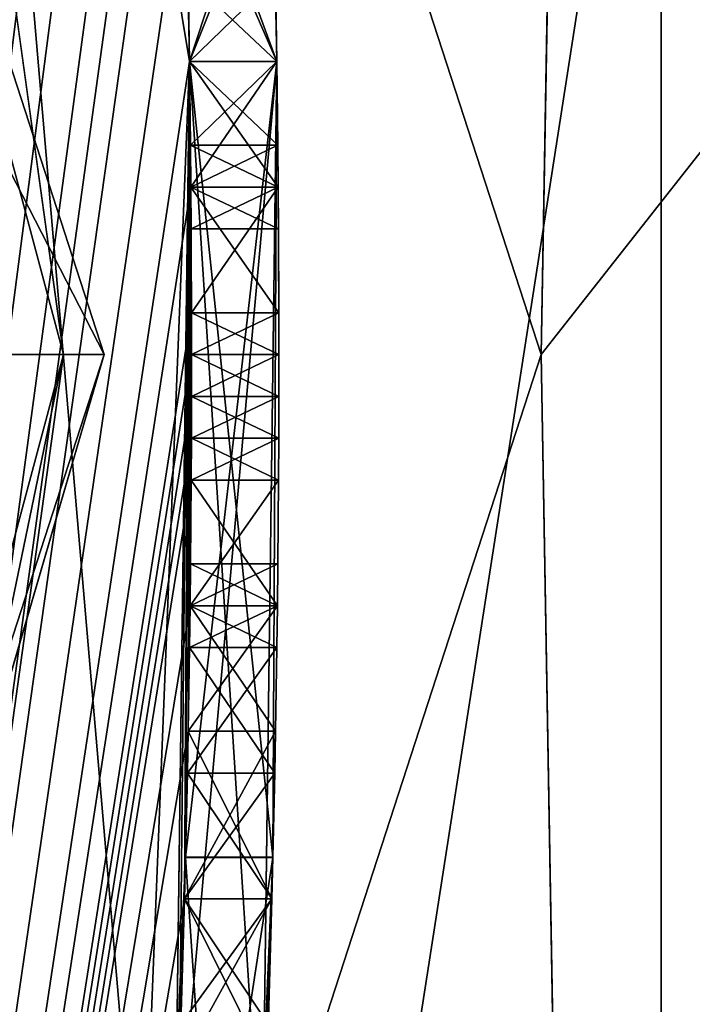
# Model space of a CAD drawing. Header units: millimetres. Extents: x -50 to 50, y -120 to 419.
# Tile 75 of 241: x 23.803 to 24.573, y -0.743 to 0.383. Entities that reach past the tile are written whole.
import ezdxf

# ---------------------------------------------------------------- set-up
doc = ezdxf.new("R2010")
doc.units = ezdxf.units.MM
doc.header["$LTSCALE"] = 81.481481
for name, color, linetype in [('1', 7, 'CONTINUOUS'), ('1000', 7, 'CONTINUOUS'), ('1107', 7, 'CONTINUOUS'), ('1108', 7, 'CONTINUOUS'), ('1109', 7, 'CONTINUOUS'), ('1118', 7, 'CONTINUOUS'), ('18', 7, 'CONTINUOUS'), ('2885', 7, 'CONTINUOUS'), ('2886', 7, 'CONTINUOUS'), ('2893', 7, 'CONTINUOUS'), ('2907', 7, 'CONTINUOUS'), ('2909', 7, 'CONTINUOUS'), ('2911', 7, 'CONTINUOUS'), ('2914', 7, 'CONTINUOUS'), ('3', 7, 'CONTINUOUS'), ('479', 7, 'CONTINUOUS'), ('488', 7, 'CONTINUOUS'), ('6', 7, 'CONTINUOUS'), ('655', 7, 'CONTINUOUS'), ('656', 7, 'CONTINUOUS'), ('662', 7, 'CONTINUOUS'), ('663', 7, 'CONTINUOUS'), ('664', 7, 'CONTINUOUS'), ('666', 7, 'CONTINUOUS'), ('667', 7, 'CONTINUOUS'), ('668', 7, 'CONTINUOUS'), ('669', 7, 'CONTINUOUS'), ('670', 7, 'CONTINUOUS'), ('671', 7, 'CONTINUOUS'), ('683', 7, 'CONTINUOUS'), ('684', 7, 'CONTINUOUS'), ('685', 7, 'CONTINUOUS'), ('686', 7, 'CONTINUOUS'), ('687', 7, 'CONTINUOUS'), ('688', 7, 'CONTINUOUS'), ('7', 7, 'CONTINUOUS'), ('700', 7, 'CONTINUOUS'), ('701', 7, 'CONTINUOUS'), ('702', 7, 'CONTINUOUS'), ('703', 7, 'CONTINUOUS'), ('979', 7, 'CONTINUOUS'), ('980', 7, 'CONTINUOUS'), ('981', 7, 'CONTINUOUS'), ('982', 7, 'CONTINUOUS'), ('983', 7, 'CONTINUOUS'), ('994', 7, 'CONTINUOUS'), ('995', 7, 'CONTINUOUS'), ('996', 7, 'CONTINUOUS'), ('997', 7, 'CONTINUOUS'), ('998', 7, 'CONTINUOUS'), ('999', 7, 'CONTINUOUS')]:
    doc.layers.add(name, color=color, linetype=linetype)

msp = doc.modelspace()

# ---------------------------------------------------------------- linework, layer by layer
at = {"layer": '1', "linetype": 'CONTINUOUS'}
for points in [[(23.9, 0, 29), (23.9, 0), (19.3355, 14.0481), (23.9, 0, 29)], [(19.3355, 14.0481, 29), (23.9, 0, 29), (19.3355, 14.0481), (19.3355, 14.0481, 29)]]:
    msp.add_3dface(points, dxfattribs=at)
at = {"layer": '1000', "linetype": 'CONTINUOUS'}
for points in [[(24.0878, -0.766, 39.2187), (24.092, -0.6223, 39.3125), (23.9878, -0.766, 39.2187), (24.0878, -0.766, 39.2187)], [(24.092, -0.6223, 39.3125), (23.9919, -0.6223, 39.3125), (23.9878, -0.766, 39.2187), (24.092, -0.6223, 39.3125)]]:
    msp.add_3dface(points, dxfattribs=at)
at = {"layer": '1107', "linetype": 'CONTINUOUS'}
for points in [[(23.9988, -0.2394, 40.4375), (23.9983, -0.2872, 40.625), (23.9988, -0.2394, 40.0625), (23.9988, -0.2394, 40.4375)], [(23.9988, -0.2394, 40.0625), (23.9983, -0.2872, 40.625), (23.9983, -0.2872, 39.875), (23.9988, -0.2394, 40.0625)], [(23.9983, -0.2872, 40.625), (23.9977, -0.3351, 40.8125), (23.9983, -0.2872, 39.875), (23.9983, -0.2872, 40.625)], [(23.9977, -0.3351, 40.8125), (23.9977, -0.3351, 39.6875), (23.9983, -0.2872, 39.875), (23.9977, -0.3351, 40.8125)], [(23.9977, -0.3351, 40.8125), (23.9952, -0.4787, 41), (23.9977, -0.3351, 39.6875), (23.9977, -0.3351, 40.8125)], [(23.9977, -0.3351, 39.6875), (23.9952, -0.4787, 41), (23.9952, -0.4787, 39.5), (23.9977, -0.3351, 39.6875)], [(23.9952, -0.4787, 41), (23.9919, -0.6223, 41.1875), (23.9952, -0.4787, 39.5), (23.9952, -0.4787, 41)], [(23.9919, -0.6223, 41.1875), (23.9919, -0.6223, 39.3125), (23.9952, -0.4787, 39.5), (23.9919, -0.6223, 41.1875)], [(23.9919, -0.6223, 41.1875), (23.9878, -0.766, 41.2813), (23.9919, -0.6223, 39.3125), (23.9919, -0.6223, 41.1875)], [(23.9919, -0.6223, 39.3125), (23.9878, -0.766, 41.2813), (23.9878, -0.766, 39.2187), (23.9919, -0.6223, 39.3125)]]:
    msp.add_3dface(points, dxfattribs=at)
at = {"layer": '1108', "linetype": 'CONTINUOUS'}
for points in [[(23.9931, -0.5751, 35.5162), (23.9977, 0.3351, 34.7187), (23.9931, -0.5749, 36.3125), (23.9931, -0.5751, 35.5162)], [(23.9977, 0.3351, 34.7187), (23.9977, 0.3351, 36.3125), (23.9931, -0.5749, 36.3125), (23.9977, 0.3351, 34.7187)], [(23.9541, -1.484, 36.3125), (23.9931, -0.5751, 35.5162), (23.9931, -0.5749, 36.3125), (23.9541, -1.484, 36.3125)]]:
    msp.add_3dface(points, dxfattribs=at)
at = {"layer": '1109', "linetype": 'CONTINUOUS'}
for points in [[(23.9977, 0.3351, 39.5), (23.9961, 0.4309, 39.3125), (23.9977, 0.3351, 41), (23.9977, 0.3351, 39.5)], [(23.9961, 0.4309, 39.3125), (23.9961, 0.4309, 41.1875), (23.9977, 0.3351, 41), (23.9961, 0.4309, 39.3125)], [(23.9988, 0.2394, 39.6875), (23.9977, 0.3351, 39.5), (23.9988, 0.2394, 40.8125), (23.9988, 0.2394, 39.6875)], [(23.9988, 0.2394, 40.8125), (23.9977, 0.3351, 39.5), (23.9977, 0.3351, 41), (23.9988, 0.2394, 40.8125)], [(23.9992, 0.1915, 39.875), (23.9988, 0.2394, 39.6875), (23.9992, 0.1915, 40.625), (23.9992, 0.1915, 39.875)], [(23.9988, 0.2394, 39.6875), (23.9988, 0.2394, 40.8125), (23.9992, 0.1915, 40.625), (23.9988, 0.2394, 39.6875)], [(23.9996, 0.1436, 40.0625), (23.9992, 0.1915, 39.875), (23.9996, 0.1436, 40.4375), (23.9996, 0.1436, 40.0625)], [(23.9996, 0.1436, 40.4375), (23.9992, 0.1915, 39.875), (23.9992, 0.1915, 40.625), (23.9996, 0.1436, 40.4375)]]:
    msp.add_3dface(points, dxfattribs=at)
at = {"layer": '1118', "linetype": 'CONTINUOUS'}
for points in [[(24.0977, 0.3351, 34.0625), (24.092, 0.6224, 34.0625), (24.0977, 0.3351, 34.7187), (24.0977, 0.3351, 34.0625)], [(24.092, 0.6224, 34.0625), (24.092, 0.6224, 37.8125), (24.0977, 0.3351, 37.8125), (24.092, 0.6224, 34.0625)], [(24.092, 0.6224, 34.0625), (24.0977, 0.3351, 37.8125), (24.0977, 0.3351, 36.875), (24.092, 0.6224, 34.0625)], [(24.092, 0.6224, 34.0625), (24.0977, 0.3351, 36.875), (24.0977, 0.3351, 36.3125), (24.092, 0.6224, 34.0625)], [(24.0977, 0.3351, 34.7187), (24.092, 0.6224, 34.0625), (24.0977, 0.3351, 36.3125), (24.0977, 0.3351, 34.7187)], [(24.0809, -0.9596, 35.1894), (24.0977, 0.3351, 34.0625), (24.0931, -0.5751, 35.5162), (24.0809, -0.9596, 35.1894)], [(24.0977, 0.3351, 36.875), (24.0809, -0.9588, 36.875), (24.0977, 0.3351, 36.3125), (24.0977, 0.3351, 36.875)], [(24.0809, -0.9588, 36.875), (24.0931, -0.5749, 36.3125), (24.0977, 0.3351, 36.3125), (24.0809, -0.9588, 36.875)], [(24.0977, 0.3351, 34.0625), (24.0977, 0.3351, 34.7187), (24.0931, -0.5751, 35.5162), (24.0977, 0.3351, 34.0625)], [(24.0809, -0.9588, 36.875), (24.0543, -1.484, 36.3125), (24.0931, -0.5749, 36.3125), (24.0809, -0.9588, 36.875)], [(24.0809, -0.9596, 35.1894), (24.0931, -0.5751, 35.5162), (24.0543, -1.484, 36.3125), (24.0809, -0.9596, 35.1894)]]:
    msp.add_3dface(points, dxfattribs=at)
at = {"layer": '18', "linetype": 'CONTINUOUS'}
for points in [[(19.3355, 14.0481), (23.9, 0), (17.3939, 12.6374), (19.3355, 14.0481)], [(23.9, 0), (21.5, 0), (17.3939, 12.6374), (23.9, 0)], [(23.9, 0), (19.3355, -14.0481), (21.5, 0), (23.9, 0)]]:
    msp.add_3dface(points, dxfattribs=at)
at = {"layer": '2885', "linetype": 'CONTINUOUS'}
for points in [[(24.4, 0, 7), (19.74, 14.342, 7), (24.4, 0, 6), (24.4, 0, 7)], [(24.4, 0, 6), (19.74, 14.342, 7), (19.74, 14.342, 6), (24.4, 0, 6)]]:
    msp.add_3dface(points, dxfattribs=at)
at = {"layer": '2886', "linetype": 'CONTINUOUS'}
for points in [[(24.4, 0, 7), (24.4, 0, 6), (19.74, -14.342, 6), (24.4, 0, 7)], [(24.4, 0, 7), (19.74, -14.342, 6), (19.74, -14.342, 7), (24.4, 0, 7)]]:
    msp.add_3dface(points, dxfattribs=at)
at = {"layer": '2893', "linetype": 'CONTINUOUS'}
for points in [[(19.74, 14.342, 7), (24.4, 0, 7), (48, 30, 7), (19.74, 14.342, 7)], [(24.4, 0, 7), (19.74, -14.342, 7), (48, 30, 7), (24.4, 0, 7)], [(19.74, -14.342, 7), (48, -70, 7), (48, 30, 7), (19.74, -14.342, 7)]]:
    msp.add_3dface(points, dxfattribs=at)
at = {"layer": '2907', "linetype": 'CONTINUOUS'}
for points in [[(24.5373, -7.9726, 4), (24.5373, 7.9726, 4), (23.2058, 7.5399, 4), (24.5373, -7.9726, 4)], [(23.2058, -7.5399, 4), (24.5373, -7.9726, 4), (23.2058, 7.5399, 4), (23.2058, -7.5399, 4)]]:
    msp.add_3dface(points, dxfattribs=at)
at = {"layer": '2909', "linetype": 'CONTINUOUS'}
for points in [[(25.6785, 8.3434, 2), (25.6785, -8.3434, 2), (23.2058, -7.5399, 2), (25.6785, 8.3434, 2)], [(23.2058, 7.5399, 2), (25.6785, 8.3434, 2), (23.2058, -7.5399, 2), (23.2058, 7.5399, 2)]]:
    msp.add_3dface(points, dxfattribs=at)
at = {"layer": '2911', "linetype": 'CONTINUOUS'}
for points in [[(24.5373, 7.9726, 4), (24.5373, -7.9726, 4), (24.5373, 7.9727, 6), (24.5373, 7.9726, 4)], [(24.5373, 7.9727, 6), (24.5373, -7.9726, 4), (24.5373, -7.9727, 6), (24.5373, 7.9727, 6)]]:
    msp.add_3dface(points, dxfattribs=at)
at = {"layer": '2914', "linetype": 'CONTINUOUS'}
for points in [[(24.4, 0, 6), (19.74, 14.342, 6), (24.5373, 7.9727, 6), (24.4, 0, 6)], [(24.4, 0, 6), (24.5373, 7.9727, 6), (24.5373, -7.9727, 6), (24.4, 0, 6)], [(19.74, -14.342, 6), (24.4, 0, 6), (24.5373, -7.9727, 6), (19.74, -14.342, 6)]]:
    msp.add_3dface(points, dxfattribs=at)
at = {"layer": '3', "linetype": 'CONTINUOUS'}
for points in [[(23.9, 0), (23.9, 0, 29), (19.3355, -14.0481, 29), (23.9, 0)], [(23.9, 0), (19.3355, -14.0481, 29), (19.3355, -14.0481), (23.9, 0)]]:
    msp.add_3dface(points, dxfattribs=at)
at = {"layer": '479', "linetype": 'CONTINUOUS'}
for points in [[(22.8254, -7.4164, 31.2), (22.8254, 7.4164, 31.2), (23.9977, 0.3351, 34.0625), (22.8254, -7.4164, 31.2)], [(22.8254, 7.4164, 31.2), (22.8254, -7.4164, 70.5), (23.9031, 2.1543, 41), (22.8254, 7.4164, 31.2)], [(23.9977, 0.3351, 34.0625), (22.8254, 7.4164, 31.2), (23.9919, 0.6224, 34.0625), (23.9977, 0.3351, 34.0625)], [(23.9031, 2.1543, 41), (22.8254, -7.4164, 70.5), (23.9156, 2.0107, 41.2343), (23.9031, 2.1543, 41)], [(23.9156, 2.0107, 41.2343), (22.8254, -7.4164, 70.5), (23.9273, 1.867, 41.4688), (23.9156, 2.0107, 41.2343)], [(23.9273, 1.867, 41.4688), (22.8254, -7.4164, 70.5), (23.938, 1.7235, 41.6093), (23.9273, 1.867, 41.4688)], [(23.938, 1.7235, 41.6093), (22.8254, -7.4164, 70.5), (23.9479, 1.5798, 41.75), (23.938, 1.7235, 41.6093)], [(23.9479, 1.5798, 41.75), (22.8254, -7.4164, 70.5), (23.9625, 1.3405, 41.8437), (23.9479, 1.5798, 41.75)], [(23.9625, 1.3405, 41.8437), (22.8254, -7.4164, 70.5), (23.9747, 1.1011, 41.9375), (23.9625, 1.3405, 41.8437)], [(23.9747, 1.1011, 41.9375), (22.8254, -7.4164, 70.5), (23.9809, 0.9575, 41.9375), (23.9747, 1.1011, 41.9375)], [(23.9809, 0.9575, 41.9375), (22.8254, -7.4164, 70.5), (23.9862, 0.8138, 41.9375), (23.9809, 0.9575, 41.9375)], [(23.9862, 0.8138, 41.9375), (22.8254, -7.4164, 70.5), (23.9931, 0.5745, 41.8438), (23.9862, 0.8138, 41.9375)], [(23.9977, 0.3351, 37.8125), (23.9919, 0.6224, 37.8125), (23.9977, 0.3351, 38.75), (23.9977, 0.3351, 37.8125)], [(23.9977, 0.3351, 38.75), (23.9919, 0.6224, 37.8125), (23.9931, 0.5745, 38.6562), (23.9977, 0.3351, 38.75)], [(23.9931, 0.5745, 41.8438), (22.8254, -7.4164, 70.5), (23.9977, 0.3351, 41.75), (23.9931, 0.5745, 41.8438)], [(23.8943, -2.25, 36.3125), (22.8254, -7.4164, 31.2), (23.9977, 0.3351, 34.0625), (23.8943, -2.25, 36.3125)], [(23.9977, 0.3351, 41.75), (22.8254, -7.4164, 70.5), (23.9992, 0.1915, 41.5625), (23.9977, 0.3351, 41.75)], [(23.9808, -0.9596, 35.1894), (23.8943, -2.25, 36.3125), (23.9977, 0.3351, 34.0625), (23.9808, -0.9596, 35.1894)], [(23.9808, -0.9588, 36.875), (23.9977, 0.3351, 36.875), (23.9809, -0.9575, 38.6563), (23.9808, -0.9588, 36.875)], [(23.9809, -0.9575, 38.6563), (23.9977, 0.3351, 36.875), (23.9862, -0.8138, 38.6563), (23.9809, -0.9575, 38.6563)], [(23.9862, -0.8138, 38.6563), (23.9977, 0.3351, 36.875), (23.9919, -0.6224, 38.75), (23.9862, -0.8138, 38.6563)], [(23.9919, -0.6224, 38.75), (23.9977, 0.3351, 36.875), (23.9961, -0.4309, 38.8438), (23.9919, -0.6224, 38.75)], [(23.9961, -0.4309, 38.8438), (23.9977, 0.3351, 36.875), (23.9983, -0.2872, 38.9844), (23.9961, -0.4309, 38.8438)], [(23.9977, 0.3351, 36.875), (23.9977, 0.3351, 37.8125), (23.9992, 0.1915, 38.9375), (23.9977, 0.3351, 36.875)], [(23.9992, 0.1915, 38.9375), (23.9977, 0.3351, 37.8125), (23.9977, 0.3351, 38.75), (23.9992, 0.1915, 38.9375)], [(24, 0.0479, 39.125), (23.9977, 0.3351, 36.875), (23.9992, 0.1915, 38.9375), (24, 0.0479, 39.125)], [(23.9977, 0.3351, 36.875), (24, 0.0479, 39.125), (24, 0, 39.2187), (23.9977, 0.3351, 36.875)], [(23.9983, -0.2872, 38.9844), (23.9977, 0.3351, 36.875), (23.9996, -0.1436, 39.125), (23.9983, -0.2872, 38.9844)], [(23.9996, -0.1436, 39.125), (23.9977, 0.3351, 36.875), (23.9998, -0.0957, 39.2187), (23.9996, -0.1436, 39.125)], [(23.9998, -0.0957, 39.2187), (23.9977, 0.3351, 36.875), (24, -0.0479, 39.3125), (23.9998, -0.0957, 39.2187)], [(24, -0.0479, 39.3125), (23.9977, 0.3351, 36.875), (24, 0, 39.2187), (24, -0.0479, 39.3125)], [(23.9992, 0.1915, 41.5625), (22.8254, -7.4164, 70.5), (24, 0.0479, 41.375), (23.9992, 0.1915, 41.5625)], [(24, 0.0479, 41.375), (22.8254, -7.4164, 70.5), (24, 0, 41.2813), (24, 0.0479, 41.375)], [(24, 0, 41.2813), (22.8254, -7.4164, 70.5), (24, -0.0479, 41.1875), (24, 0, 41.2813)], [(24, -0.0479, 41.1875), (22.8254, -7.4164, 70.5), (23.9998, -0.0957, 41.2813), (24, -0.0479, 41.1875)], [(23.9998, -0.0957, 41.2813), (22.8254, -7.4164, 70.5), (23.9996, -0.1436, 41.375), (23.9998, -0.0957, 41.2813)], [(23.9996, -0.1436, 41.375), (22.8254, -7.4164, 70.5), (23.9983, -0.2872, 41.5156), (23.9996, -0.1436, 41.375)], [(23.9983, -0.2872, 41.5156), (22.8254, -7.4164, 70.5), (23.9961, -0.4309, 41.6562), (23.9983, -0.2872, 41.5156)], [(23.9961, -0.4309, 41.6562), (22.8254, -7.4164, 70.5), (23.9919, -0.6224, 41.75), (23.9961, -0.4309, 41.6562)], [(23.9919, -0.6224, 41.75), (22.8254, -7.4164, 70.5), (23.9862, -0.8138, 41.8437), (23.9919, -0.6224, 41.75)]]:
    msp.add_3dface(points, dxfattribs=at)
at = {"layer": '488', "linetype": 'CONTINUOUS'}
for points in [[(20.6578, 11.9268, 70.8536), (23.5, 0, 71), (23.8536, 0, 70.8536), (20.6578, 11.9268, 70.8536)], [(22.8254, 7.4164, 70.5), (20.6578, 11.9268, 70.8536), (23.8536, 0, 70.8536), (22.8254, 7.4164, 70.5)], [(22.8254, -7.4164, 70.5), (22.8254, 7.4164, 70.5), (23.8536, 0, 70.8536), (22.8254, -7.4164, 70.5)], [(23.8536, 0, 70.8536), (22.349, -7.2644, 71), (20.6578, -11.9268, 70.8536), (23.8536, 0, 70.8536)], [(22.8254, -7.4164, 70.5), (23.8536, 0, 70.8536), (20.6578, -11.9268, 70.8536), (22.8254, -7.4164, 70.5)], [(23.5, 0, 71), (22.349, -7.2644, 71), (23.8536, 0, 70.8536), (23.5, 0, 71)]]:
    msp.add_3dface(points, dxfattribs=at)
at = {"layer": '6', "linetype": 'CONTINUOUS'}
msp.add_3dface([(23.9, 0, 29), (19.3355, 14.0481, 29), (23.6071, 0, 29.7071), (23.9, 0, 29)], dxfattribs=at)
at = {"layer": '655', "linetype": 'CONTINUOUS'}
for points in [[(23.9808, -0.9596, 35.1894), (23.9977, 0.3351, 34.0625), (24.0809, -0.9596, 35.1894), (23.9808, -0.9596, 35.1894)], [(24.0809, -0.9596, 35.1894), (23.9977, 0.3351, 34.0625), (24.0977, 0.3351, 34.0625), (24.0809, -0.9596, 35.1894)]]:
    msp.add_3dface(points, dxfattribs=at)
at = {"layer": '656', "linetype": 'CONTINUOUS'}
for points in [[(23.9977, 0.3351, 34.0625), (23.9919, 0.6224, 34.0625), (24.0977, 0.3351, 34.0625), (23.9977, 0.3351, 34.0625)], [(24.0977, 0.3351, 34.0625), (23.9919, 0.6224, 34.0625), (24.092, 0.6224, 34.0625), (24.0977, 0.3351, 34.0625)]]:
    msp.add_3dface(points, dxfattribs=at)
at = {"layer": '662', "linetype": 'CONTINUOUS'}
for points in [[(23.9919, 0.6224, 37.8125), (23.9977, 0.3351, 37.8125), (24.092, 0.6224, 37.8125), (23.9919, 0.6224, 37.8125)], [(24.092, 0.6224, 37.8125), (23.9977, 0.3351, 37.8125), (24.0977, 0.3351, 37.8125), (24.092, 0.6224, 37.8125)]]:
    msp.add_3dface(points, dxfattribs=at)
at = {"layer": '663', "linetype": 'CONTINUOUS'}
for points in [[(23.9977, 0.3351, 37.8125), (23.9977, 0.3351, 36.875), (24.0977, 0.3351, 37.8125), (23.9977, 0.3351, 37.8125)], [(24.0977, 0.3351, 37.8125), (23.9977, 0.3351, 36.875), (24.0977, 0.3351, 36.875), (24.0977, 0.3351, 37.8125)]]:
    msp.add_3dface(points, dxfattribs=at)
at = {"layer": '664', "linetype": 'CONTINUOUS'}
for points in [[(23.9977, 0.3351, 36.875), (23.9808, -0.9588, 36.875), (24.0977, 0.3351, 36.875), (23.9977, 0.3351, 36.875)], [(24.0977, 0.3351, 36.875), (23.9808, -0.9588, 36.875), (24.0809, -0.9588, 36.875), (24.0977, 0.3351, 36.875)]]:
    msp.add_3dface(points, dxfattribs=at)
at = {"layer": '666', "linetype": 'CONTINUOUS'}
for points in [[(24.0977, 0.3351, 34.7187), (23.9977, 0.3351, 34.7187), (23.9931, -0.5751, 35.5162), (24.0977, 0.3351, 34.7187)], [(24.0931, -0.5751, 35.5162), (24.0977, 0.3351, 34.7187), (23.9931, -0.5751, 35.5162), (24.0931, -0.5751, 35.5162)], [(24.0543, -1.484, 36.3125), (24.0931, -0.5751, 35.5162), (23.9541, -1.484, 36.3125), (24.0543, -1.484, 36.3125)], [(23.9541, -1.484, 36.3125), (24.0931, -0.5751, 35.5162), (23.9931, -0.5751, 35.5162), (23.9541, -1.484, 36.3125)]]:
    msp.add_3dface(points, dxfattribs=at)
at = {"layer": '667', "linetype": 'CONTINUOUS'}
for points in [[(23.9977, 0.3351, 36.3125), (24.0931, -0.5749, 36.3125), (23.9931, -0.5749, 36.3125), (23.9977, 0.3351, 36.3125)], [(24.0977, 0.3351, 36.3125), (24.0931, -0.5749, 36.3125), (23.9977, 0.3351, 36.3125), (24.0977, 0.3351, 36.3125)], [(24.0543, -1.484, 36.3125), (23.9541, -1.484, 36.3125), (23.9931, -0.5749, 36.3125), (24.0543, -1.484, 36.3125)], [(24.0931, -0.5749, 36.3125), (24.0543, -1.484, 36.3125), (23.9931, -0.5749, 36.3125), (24.0931, -0.5749, 36.3125)]]:
    msp.add_3dface(points, dxfattribs=at)
at = {"layer": '668', "linetype": 'CONTINUOUS'}
for points in [[(23.9977, 0.3351, 34.7187), (24.0977, 0.3351, 34.7187), (24.0977, 0.3351, 36.3125), (23.9977, 0.3351, 34.7187)], [(23.9977, 0.3351, 34.7187), (24.0977, 0.3351, 36.3125), (23.9977, 0.3351, 36.3125), (23.9977, 0.3351, 34.7187)]]:
    msp.add_3dface(points, dxfattribs=at)
at = {"layer": '669', "linetype": 'CONTINUOUS'}
for points in [[(24, 0, 39.2187), (24, 0.0479, 39.125), (24.1, 0, 39.2187), (24, 0, 39.2187)], [(24.1, 0, 39.2187), (24, 0.0479, 39.125), (24.1, 0.0479, 39.125), (24.1, 0, 39.2187)], [(24, -0.0479, 39.3125), (24, 0, 39.2187), (24.1, -0.0479, 39.3125), (24, -0.0479, 39.3125)], [(24.1, -0.0479, 39.3125), (24, 0, 39.2187), (24.1, 0, 39.2187), (24.1, -0.0479, 39.3125)]]:
    msp.add_3dface(points, dxfattribs=at)
at = {"layer": '670', "linetype": 'CONTINUOUS'}
for points in [[(23.9992, 0.1915, 38.9375), (23.9977, 0.3351, 38.75), (24.0992, 0.1915, 38.9375), (23.9992, 0.1915, 38.9375)], [(24.0992, 0.1915, 38.9375), (23.9977, 0.3351, 38.75), (24.0977, 0.3351, 38.75), (24.0992, 0.1915, 38.9375)], [(24, 0.0479, 39.125), (23.9992, 0.1915, 38.9375), (24.1, 0.0479, 39.125), (24, 0.0479, 39.125)], [(24.1, 0.0479, 39.125), (23.9992, 0.1915, 38.9375), (24.0992, 0.1915, 38.9375), (24.1, 0.0479, 39.125)]]:
    msp.add_3dface(points, dxfattribs=at)
at = {"layer": '671', "linetype": 'CONTINUOUS'}
for points in [[(23.9977, 0.3351, 38.75), (23.9931, 0.5745, 38.6562), (24.0977, 0.3351, 38.75), (23.9977, 0.3351, 38.75)], [(24.0977, 0.3351, 38.75), (23.9931, 0.5745, 38.6562), (24.0932, 0.5745, 38.6562), (24.0977, 0.3351, 38.75)]]:
    msp.add_3dface(points, dxfattribs=at)
at = {"layer": '683', "linetype": 'CONTINUOUS'}
for points in [[(23.9931, 0.5745, 41.8438), (23.9977, 0.3351, 41.75), (24.0932, 0.5745, 41.8438), (23.9931, 0.5745, 41.8438)], [(24.0932, 0.5745, 41.8438), (23.9977, 0.3351, 41.75), (24.0977, 0.3351, 41.75), (24.0932, 0.5745, 41.8438)]]:
    msp.add_3dface(points, dxfattribs=at)
at = {"layer": '684', "linetype": 'CONTINUOUS'}
for points in [[(23.9977, 0.3351, 41.75), (23.9992, 0.1915, 41.5625), (24.0977, 0.3351, 41.75), (23.9977, 0.3351, 41.75)], [(24.0977, 0.3351, 41.75), (23.9992, 0.1915, 41.5625), (24.0992, 0.1915, 41.5625), (24.0977, 0.3351, 41.75)], [(23.9992, 0.1915, 41.5625), (24, 0.0479, 41.375), (24.0992, 0.1915, 41.5625), (23.9992, 0.1915, 41.5625)], [(24.0992, 0.1915, 41.5625), (24, 0.0479, 41.375), (24.1, 0.0479, 41.375), (24.0992, 0.1915, 41.5625)]]:
    msp.add_3dface(points, dxfattribs=at)
at = {"layer": '685', "linetype": 'CONTINUOUS'}
for points in [[(24, 0.0479, 41.375), (24, 0, 41.2813), (24.1, 0.0479, 41.375), (24, 0.0479, 41.375)], [(24.1, 0.0479, 41.375), (24, 0, 41.2813), (24.1, 0, 41.2813), (24.1, 0.0479, 41.375)], [(24, 0, 41.2813), (24, -0.0479, 41.1875), (24.1, 0, 41.2813), (24, 0, 41.2813)], [(24.1, 0, 41.2813), (24, -0.0479, 41.1875), (24.1, -0.0479, 41.1875), (24.1, 0, 41.2813)]]:
    msp.add_3dface(points, dxfattribs=at)
at = {"layer": '686', "linetype": 'CONTINUOUS'}
for points in [[(24, -0.0479, 41.1875), (23.9998, -0.0957, 41.2813), (24.1, -0.0479, 41.1875), (24, -0.0479, 41.1875)], [(24.1, -0.0479, 41.1875), (23.9998, -0.0957, 41.2813), (24.0998, -0.0957, 41.2813), (24.1, -0.0479, 41.1875)], [(23.9998, -0.0957, 41.2813), (23.9996, -0.1436, 41.375), (24.0998, -0.0957, 41.2813), (23.9998, -0.0957, 41.2813)], [(24.0998, -0.0957, 41.2813), (23.9996, -0.1436, 41.375), (24.0996, -0.1436, 41.375), (24.0998, -0.0957, 41.2813)]]:
    msp.add_3dface(points, dxfattribs=at)
at = {"layer": '687', "linetype": 'CONTINUOUS'}
for points in [[(23.9996, -0.1436, 41.375), (23.9983, -0.2872, 41.5156), (24.0996, -0.1436, 41.375), (23.9996, -0.1436, 41.375)], [(24.0996, -0.1436, 41.375), (23.9983, -0.2872, 41.5156), (24.0983, -0.2872, 41.5156), (24.0996, -0.1436, 41.375)], [(23.9983, -0.2872, 41.5156), (23.9961, -0.4309, 41.6562), (24.0983, -0.2872, 41.5156), (23.9983, -0.2872, 41.5156)], [(24.0983, -0.2872, 41.5156), (23.9961, -0.4309, 41.6562), (24.0961, -0.4309, 41.6562), (24.0983, -0.2872, 41.5156)]]:
    msp.add_3dface(points, dxfattribs=at)
at = {"layer": '688', "linetype": 'CONTINUOUS'}
for points in [[(23.9961, -0.4309, 41.6562), (23.9919, -0.6224, 41.75), (24.0961, -0.4309, 41.6562), (23.9961, -0.4309, 41.6562)], [(24.0961, -0.4309, 41.6562), (23.9919, -0.6224, 41.75), (24.092, -0.6224, 41.75), (24.0961, -0.4309, 41.6562)], [(23.9919, -0.6224, 41.75), (23.9862, -0.8138, 41.8437), (24.092, -0.6224, 41.75), (23.9919, -0.6224, 41.75)], [(24.092, -0.6224, 41.75), (23.9862, -0.8138, 41.8437), (24.0863, -0.8138, 41.8437), (24.092, -0.6224, 41.75)]]:
    msp.add_3dface(points, dxfattribs=at)
at = {"layer": '7', "linetype": 'CONTINUOUS'}
for points in [[(19.3355, -14.0481, 29), (23.9, 0, 29), (20.4444, -11.8036, 29.7071), (19.3355, -14.0481, 29)], [(23.9, 0, 29), (23.6071, 0, 29.7071), (20.4444, -11.8036, 29.7071), (23.9, 0, 29)]]:
    msp.add_3dface(points, dxfattribs=at)
at = {"layer": '700', "linetype": 'CONTINUOUS'}
for points in [[(23.9919, -0.6224, 38.75), (23.9961, -0.4309, 38.8438), (24.092, -0.6224, 38.75), (23.9919, -0.6224, 38.75)], [(24.092, -0.6224, 38.75), (23.9961, -0.4309, 38.8438), (24.0961, -0.4309, 38.8438), (24.092, -0.6224, 38.75)], [(23.9862, -0.8138, 38.6563), (23.9919, -0.6224, 38.75), (24.0863, -0.8138, 38.6563), (23.9862, -0.8138, 38.6563)], [(24.0863, -0.8138, 38.6563), (23.9919, -0.6224, 38.75), (24.092, -0.6224, 38.75), (24.0863, -0.8138, 38.6563)]]:
    msp.add_3dface(points, dxfattribs=at)
at = {"layer": '701', "linetype": 'CONTINUOUS'}
for points in [[(23.9983, -0.2872, 38.9844), (23.9996, -0.1436, 39.125), (24.0983, -0.2872, 38.9844), (23.9983, -0.2872, 38.9844)], [(24.0983, -0.2872, 38.9844), (23.9996, -0.1436, 39.125), (24.0996, -0.1436, 39.125), (24.0983, -0.2872, 38.9844)], [(23.9961, -0.4309, 38.8438), (23.9983, -0.2872, 38.9844), (24.0961, -0.4309, 38.8438), (23.9961, -0.4309, 38.8438)], [(24.0961, -0.4309, 38.8438), (23.9983, -0.2872, 38.9844), (24.0983, -0.2872, 38.9844), (24.0961, -0.4309, 38.8438)]]:
    msp.add_3dface(points, dxfattribs=at)
at = {"layer": '702', "linetype": 'CONTINUOUS'}
for points in [[(23.9998, -0.0957, 39.2187), (24, -0.0479, 39.3125), (24.0998, -0.0957, 39.2187), (23.9998, -0.0957, 39.2187)], [(24, -0.0479, 39.3125), (24.1, -0.0479, 39.3125), (24.0998, -0.0957, 39.2187), (24, -0.0479, 39.3125)], [(23.9996, -0.1436, 39.125), (23.9998, -0.0957, 39.2187), (24.0996, -0.1436, 39.125), (23.9996, -0.1436, 39.125)], [(24.0996, -0.1436, 39.125), (23.9998, -0.0957, 39.2187), (24.0998, -0.0957, 39.2187), (24.0996, -0.1436, 39.125)]]:
    msp.add_3dface(points, dxfattribs=at)
at = {"layer": '703', "color": 7, "linetype": 'CONTINUOUS', "true_color": 0x000000}
for points in [[(24.0977, 0.3351, 38.75), (24.0932, 0.5745, 38.6562), (24.0977, 0.3351, 39.5), (24.0977, 0.3351, 38.75)], [(24.0977, 0.3351, 39.5), (24.0932, 0.5745, 38.6562), (24.0961, 0.4309, 39.3125), (24.0977, 0.3351, 39.5)], [(24.0932, 0.5745, 41.8438), (24.0977, 0.3351, 41.75), (24.0961, 0.4309, 41.1875), (24.0932, 0.5745, 41.8438)], [(24.0961, 0.4309, 41.1875), (24.0977, 0.3351, 41.75), (24.0977, 0.3351, 41), (24.0961, 0.4309, 41.1875)], [(24.0992, 0.1915, 38.9375), (24.0977, 0.3351, 38.75), (24.0992, 0.1915, 39.875), (24.0992, 0.1915, 38.9375)], [(24.0992, 0.1915, 39.875), (24.0977, 0.3351, 38.75), (24.0988, 0.2394, 39.6875), (24.0992, 0.1915, 39.875)], [(24.0988, 0.2394, 39.6875), (24.0977, 0.3351, 38.75), (24.0977, 0.3351, 39.5), (24.0988, 0.2394, 39.6875)], [(24.0977, 0.3351, 41.75), (24.0992, 0.1915, 41.5625), (24.0977, 0.3351, 41), (24.0977, 0.3351, 41.75)], [(24.0977, 0.3351, 41), (24.0992, 0.1915, 41.5625), (24.0988, 0.2394, 40.8125), (24.0977, 0.3351, 41)], [(24.0988, 0.2394, 40.8125), (24.0992, 0.1915, 41.5625), (24.0992, 0.1915, 40.625), (24.0988, 0.2394, 40.8125)], [(24.1, 0.0479, 39.125), (24.0992, 0.1915, 38.9375), (24.1, 0.0479, 41.375), (24.1, 0.0479, 39.125)], [(24.1, 0.0479, 41.375), (24.0992, 0.1915, 38.9375), (24.0996, 0.1436, 40.0625), (24.1, 0.0479, 41.375)], [(24.0996, 0.1436, 40.0625), (24.0992, 0.1915, 38.9375), (24.0992, 0.1915, 39.875), (24.0996, 0.1436, 40.0625)], [(24.0992, 0.1915, 41.5625), (24.1, 0.0479, 41.375), (24.0992, 0.1915, 40.625), (24.0992, 0.1915, 41.5625)], [(24.0992, 0.1915, 40.625), (24.1, 0.0479, 41.375), (24.0996, 0.1436, 40.4375), (24.0992, 0.1915, 40.625)], [(24.0996, 0.1436, 40.4375), (24.1, 0.0479, 41.375), (24.0996, 0.1436, 40.0625), (24.0996, 0.1436, 40.4375)], [(24.1, 0, 39.2187), (24.1, 0.0479, 39.125), (24.1, 0, 41.2813), (24.1, 0, 39.2187)], [(24.1, 0.0479, 39.125), (24.1, 0.0479, 41.375), (24.1, 0, 41.2813), (24.1, 0.0479, 39.125)], [(24.1, -0.0479, 39.3125), (24.1, 0, 39.2187), (24.1, -0.0479, 41.1875), (24.1, -0.0479, 39.3125)], [(24.1, 0, 39.2187), (24.1, 0, 41.2813), (24.1, -0.0479, 41.1875), (24.1, 0, 39.2187)], [(24.1, -0.0479, 39.3125), (24.1, -0.0479, 41.1875), (24.0998, -0.0957, 41.2813), (24.1, -0.0479, 39.3125)], [(24.1, -0.0479, 39.3125), (24.0998, -0.0957, 41.2813), (24.0998, -0.0957, 39.2187), (24.1, -0.0479, 39.3125)], [(24.0998, -0.0957, 41.2813), (24.0996, -0.1436, 41.375), (24.0998, -0.0957, 39.2187), (24.0998, -0.0957, 41.2813)], [(24.0996, -0.1436, 41.375), (24.0996, -0.1436, 39.125), (24.0998, -0.0957, 39.2187), (24.0996, -0.1436, 41.375)], [(24.0996, -0.1436, 41.375), (24.0983, -0.2872, 41.5156), (24.0996, -0.1436, 39.125), (24.0996, -0.1436, 41.375)], [(24.0996, -0.1436, 39.125), (24.0983, -0.2872, 41.5156), (24.0988, -0.2394, 40.4375), (24.0996, -0.1436, 39.125)], [(24.0983, -0.2872, 38.9844), (24.0996, -0.1436, 39.125), (24.0983, -0.2872, 39.875), (24.0983, -0.2872, 38.9844)], [(24.0983, -0.2872, 39.875), (24.0996, -0.1436, 39.125), (24.0988, -0.2394, 40.0625), (24.0983, -0.2872, 39.875)], [(24.0988, -0.2394, 40.0625), (24.0996, -0.1436, 39.125), (24.0988, -0.2394, 40.4375), (24.0988, -0.2394, 40.0625)], [(24.0988, -0.2394, 40.4375), (24.0983, -0.2872, 41.5156), (24.0983, -0.2872, 40.625), (24.0988, -0.2394, 40.4375)], [(24.0983, -0.2872, 41.5156), (24.0961, -0.4309, 41.6562), (24.0977, -0.3351, 40.8125), (24.0983, -0.2872, 41.5156)], [(24.0961, -0.4309, 38.8438), (24.0983, -0.2872, 38.9844), (24.0977, -0.3351, 39.6875), (24.0961, -0.4309, 38.8438)], [(24.0983, -0.2872, 40.625), (24.0983, -0.2872, 41.5156), (24.0977, -0.3351, 40.8125), (24.0983, -0.2872, 40.625)], [(24.0977, -0.3351, 39.6875), (24.0983, -0.2872, 38.9844), (24.0983, -0.2872, 39.875), (24.0977, -0.3351, 39.6875)], [(24.0977, -0.3351, 40.8125), (24.0961, -0.4309, 41.6562), (24.0952, -0.4787, 41), (24.0977, -0.3351, 40.8125)], [(24.0952, -0.4787, 39.5), (24.0961, -0.4309, 38.8438), (24.0977, -0.3351, 39.6875), (24.0952, -0.4787, 39.5)], [(24.0961, -0.4309, 41.6562), (24.092, -0.6224, 41.75), (24.0952, -0.4787, 41), (24.0961, -0.4309, 41.6562)], [(24.092, -0.6224, 38.75), (24.0961, -0.4309, 38.8438), (24.092, -0.6223, 39.3125), (24.092, -0.6224, 38.75)], [(24.092, -0.6223, 39.3125), (24.0961, -0.4309, 38.8438), (24.0952, -0.4787, 39.5), (24.092, -0.6223, 39.3125)], [(24.0952, -0.4787, 41), (24.092, -0.6224, 41.75), (24.092, -0.6223, 41.1875), (24.0952, -0.4787, 41)], [(24.092, -0.6224, 41.75), (24.0863, -0.8138, 41.8437), (24.0878, -0.766, 41.2813), (24.092, -0.6224, 41.75)], [(24.0863, -0.8138, 38.6563), (24.092, -0.6224, 38.75), (24.0878, -0.766, 39.2187), (24.0863, -0.8138, 38.6563)], [(24.092, -0.6223, 41.1875), (24.092, -0.6224, 41.75), (24.0878, -0.766, 41.2813), (24.092, -0.6223, 41.1875)], [(24.0878, -0.766, 39.2187), (24.092, -0.6224, 38.75), (24.092, -0.6223, 39.3125), (24.0878, -0.766, 39.2187)]]:
    msp.add_3dface(points, dxfattribs=at)
at = {"layer": '979', "linetype": 'CONTINUOUS'}
for points in [[(24.0961, 0.4309, 39.3125), (23.9961, 0.4309, 39.3125), (23.9977, 0.3351, 39.5), (24.0961, 0.4309, 39.3125)], [(24.0977, 0.3351, 39.5), (24.0961, 0.4309, 39.3125), (23.9977, 0.3351, 39.5), (24.0977, 0.3351, 39.5)], [(23.9988, 0.2394, 39.6875), (24.0977, 0.3351, 39.5), (23.9977, 0.3351, 39.5), (23.9988, 0.2394, 39.6875)], [(24.0988, 0.2394, 39.6875), (24.0977, 0.3351, 39.5), (23.9988, 0.2394, 39.6875), (24.0988, 0.2394, 39.6875)]]:
    msp.add_3dface(points, dxfattribs=at)
at = {"layer": '980', "linetype": 'CONTINUOUS'}
for points in [[(24.0988, 0.2394, 39.6875), (23.9988, 0.2394, 39.6875), (23.9992, 0.1915, 39.875), (24.0988, 0.2394, 39.6875)], [(24.0992, 0.1915, 39.875), (24.0988, 0.2394, 39.6875), (23.9992, 0.1915, 39.875), (24.0992, 0.1915, 39.875)], [(23.9996, 0.1436, 40.0625), (24.0992, 0.1915, 39.875), (23.9992, 0.1915, 39.875), (23.9996, 0.1436, 40.0625)], [(24.0996, 0.1436, 40.0625), (24.0992, 0.1915, 39.875), (23.9996, 0.1436, 40.0625), (24.0996, 0.1436, 40.0625)]]:
    msp.add_3dface(points, dxfattribs=at)
at = {"layer": '981', "linetype": 'CONTINUOUS'}
for points in [[(24.0996, 0.1436, 40.4375), (24.0996, 0.1436, 40.0625), (23.9996, 0.1436, 40.4375), (24.0996, 0.1436, 40.4375)], [(24.0996, 0.1436, 40.0625), (23.9996, 0.1436, 40.0625), (23.9996, 0.1436, 40.4375), (24.0996, 0.1436, 40.0625)]]:
    msp.add_3dface(points, dxfattribs=at)
at = {"layer": '982', "linetype": 'CONTINUOUS'}
for points in [[(24.0988, 0.2394, 40.8125), (24.0992, 0.1915, 40.625), (23.9988, 0.2394, 40.8125), (24.0988, 0.2394, 40.8125)], [(23.9988, 0.2394, 40.8125), (24.0992, 0.1915, 40.625), (23.9992, 0.1915, 40.625), (23.9988, 0.2394, 40.8125)], [(24.0992, 0.1915, 40.625), (24.0996, 0.1436, 40.4375), (23.9992, 0.1915, 40.625), (24.0992, 0.1915, 40.625)], [(24.0996, 0.1436, 40.4375), (23.9996, 0.1436, 40.4375), (23.9992, 0.1915, 40.625), (24.0996, 0.1436, 40.4375)]]:
    msp.add_3dface(points, dxfattribs=at)
at = {"layer": '983', "linetype": 'CONTINUOUS'}
for points in [[(24.0961, 0.4309, 41.1875), (24.0977, 0.3351, 41), (23.9961, 0.4309, 41.1875), (24.0961, 0.4309, 41.1875)], [(23.9961, 0.4309, 41.1875), (24.0977, 0.3351, 41), (23.9977, 0.3351, 41), (23.9961, 0.4309, 41.1875)], [(24.0977, 0.3351, 41), (24.0988, 0.2394, 40.8125), (23.9977, 0.3351, 41), (24.0977, 0.3351, 41)], [(24.0988, 0.2394, 40.8125), (23.9988, 0.2394, 40.8125), (23.9977, 0.3351, 41), (24.0988, 0.2394, 40.8125)]]:
    msp.add_3dface(points, dxfattribs=at)
at = {"layer": '994', "linetype": 'CONTINUOUS'}
for points in [[(23.9919, -0.6223, 41.1875), (24.0878, -0.766, 41.2813), (23.9878, -0.766, 41.2813), (23.9919, -0.6223, 41.1875)], [(24.092, -0.6223, 41.1875), (24.0878, -0.766, 41.2813), (23.9919, -0.6223, 41.1875), (24.092, -0.6223, 41.1875)]]:
    msp.add_3dface(points, dxfattribs=at)
at = {"layer": '995', "linetype": 'CONTINUOUS'}
for points in [[(23.9977, -0.3351, 40.8125), (24.0952, -0.4787, 41), (23.9952, -0.4787, 41), (23.9977, -0.3351, 40.8125)], [(24.0977, -0.3351, 40.8125), (24.0952, -0.4787, 41), (23.9977, -0.3351, 40.8125), (24.0977, -0.3351, 40.8125)], [(24.092, -0.6223, 41.1875), (23.9919, -0.6223, 41.1875), (23.9952, -0.4787, 41), (24.092, -0.6223, 41.1875)], [(24.0952, -0.4787, 41), (24.092, -0.6223, 41.1875), (23.9952, -0.4787, 41), (24.0952, -0.4787, 41)]]:
    msp.add_3dface(points, dxfattribs=at)
at = {"layer": '996', "linetype": 'CONTINUOUS'}
for points in [[(23.9988, -0.2394, 40.4375), (24.0983, -0.2872, 40.625), (23.9983, -0.2872, 40.625), (23.9988, -0.2394, 40.4375)], [(24.0988, -0.2394, 40.4375), (24.0983, -0.2872, 40.625), (23.9988, -0.2394, 40.4375), (24.0988, -0.2394, 40.4375)], [(24.0977, -0.3351, 40.8125), (23.9977, -0.3351, 40.8125), (23.9983, -0.2872, 40.625), (24.0977, -0.3351, 40.8125)], [(24.0983, -0.2872, 40.625), (24.0977, -0.3351, 40.8125), (23.9983, -0.2872, 40.625), (24.0983, -0.2872, 40.625)]]:
    msp.add_3dface(points, dxfattribs=at)
at = {"layer": '997', "linetype": 'CONTINUOUS'}
for points in [[(24.0988, -0.2394, 40.0625), (24.0988, -0.2394, 40.4375), (23.9988, -0.2394, 40.0625), (24.0988, -0.2394, 40.0625)], [(24.0988, -0.2394, 40.4375), (23.9988, -0.2394, 40.4375), (23.9988, -0.2394, 40.0625), (24.0988, -0.2394, 40.4375)]]:
    msp.add_3dface(points, dxfattribs=at)
at = {"layer": '998', "linetype": 'CONTINUOUS'}
for points in [[(24.0983, -0.2872, 39.875), (24.0988, -0.2394, 40.0625), (23.9983, -0.2872, 39.875), (24.0983, -0.2872, 39.875)], [(24.0988, -0.2394, 40.0625), (23.9988, -0.2394, 40.0625), (23.9983, -0.2872, 39.875), (24.0988, -0.2394, 40.0625)], [(24.0977, -0.3351, 39.6875), (24.0983, -0.2872, 39.875), (23.9977, -0.3351, 39.6875), (24.0977, -0.3351, 39.6875)], [(23.9977, -0.3351, 39.6875), (24.0983, -0.2872, 39.875), (23.9983, -0.2872, 39.875), (23.9977, -0.3351, 39.6875)]]:
    msp.add_3dface(points, dxfattribs=at)
at = {"layer": '999', "linetype": 'CONTINUOUS'}
for points in [[(24.0952, -0.4787, 39.5), (24.0977, -0.3351, 39.6875), (23.9952, -0.4787, 39.5), (24.0952, -0.4787, 39.5)], [(24.0977, -0.3351, 39.6875), (23.9977, -0.3351, 39.6875), (23.9952, -0.4787, 39.5), (24.0977, -0.3351, 39.6875)], [(24.092, -0.6223, 39.3125), (24.0952, -0.4787, 39.5), (23.9919, -0.6223, 39.3125), (24.092, -0.6223, 39.3125)], [(23.9919, -0.6223, 39.3125), (24.0952, -0.4787, 39.5), (23.9952, -0.4787, 39.5), (23.9919, -0.6223, 39.3125)]]:
    msp.add_3dface(points, dxfattribs=at)

doc.saveas('drawing.dxf')
